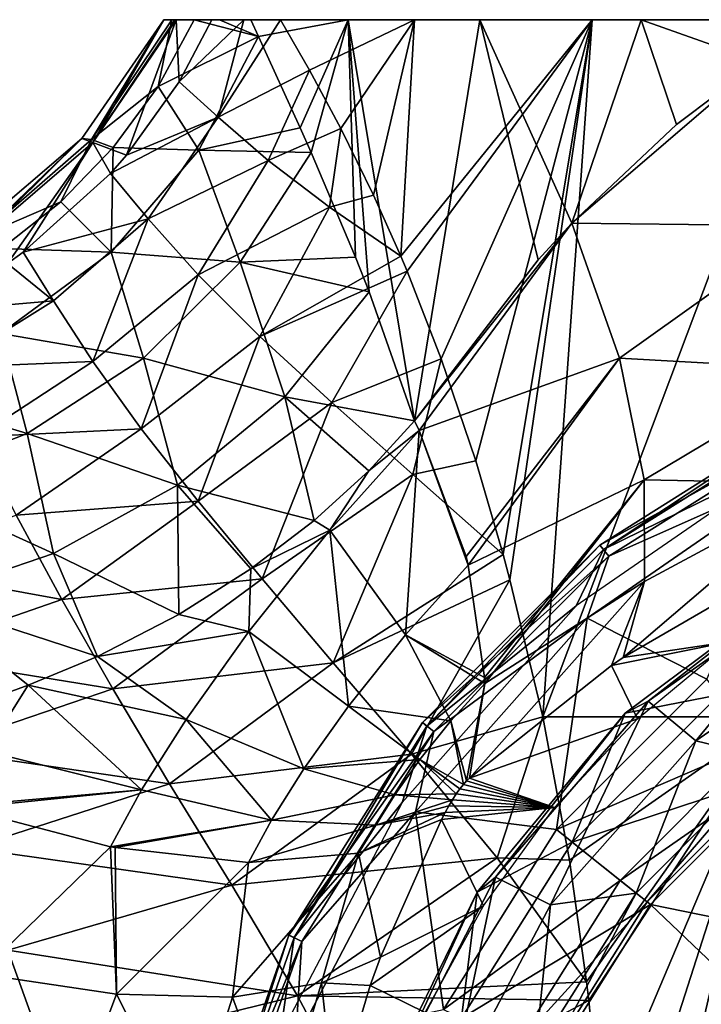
# Model space of a CAD drawing. Header units: millimetres. Extents: x -110 to 119, y -127 to 212.
# Tile 82 of 186: x -18 to -9, y 6 to 20. Entities that reach past the tile are written whole.
import ezdxf

# ---------------------------------------------------------------- set-up
doc = ezdxf.new("R2010")
doc.units = ezdxf.units.MM
doc.header["$LTSCALE"] = 26.699852
for name, color, linetype in [('27', 7, 'CONTINUOUS'), ('28', 7, 'CONTINUOUS'), ('396', 7, 'CONTINUOUS'), ('397', 7, 'CONTINUOUS'), ('398', 7, 'CONTINUOUS'), ('42', 7, 'CONTINUOUS'), ('43', 7, 'CONTINUOUS'), ('63', 7, 'CONTINUOUS'), ('64', 7, 'CONTINUOUS'), ('66', 7, 'CONTINUOUS'), ('67', 7, 'CONTINUOUS'), ('68', 7, 'CONTINUOUS'), ('69', 7, 'CONTINUOUS')]:
    doc.layers.add(name, color=color, linetype=linetype)

msp = doc.modelspace()

# ---------------------------------------------------------------- linework, layer by layer
at = {"layer": '27', "color": 7, "linetype": 'CONTINUOUS', "true_color": 0xa2afbf}
for points in [[(-15.978, 19.113, -3.817), (-15.509, 20, -3.97), (-15.054, 20, -5.141), (-15.978, 19.113, -3.817)], [(-15.423, 18.609, -5.536), (-15.978, 19.113, -3.817), (-15.054, 20, -5.141), (-15.423, 18.609, -5.536)], [(-14.119, 19.282, -7.371), (-15.423, 18.609, -5.536), (-14.53, 20, -6.281), (-14.119, 19.282, -7.371)], [(-14.53, 20, -6.281), (-15.423, 18.609, -5.536), (-15.054, 20, -5.141), (-14.53, 20, -6.281)], [(-14.705, 17.993, -7.127), (-15.423, 18.609, -5.536), (-14.119, 19.282, -7.371), (-14.705, 17.993, -7.127)], [(-13.67, 18.447, -8.393), (-14.705, 17.993, -7.127), (-14.119, 19.282, -7.371), (-13.67, 18.447, -8.393)], [(-15.978, 19.113, -3.817), (-15.423, 18.609, -5.536), (-16.73, 18.066, -3.642), (-15.978, 19.113, -3.817)], [(-16.959, 17.805, -3.599), (-15.423, 18.609, -5.536), (-16.419, 17.157, -5.367), (-16.959, 17.805, -3.599)], [(-15.423, 18.609, -5.536), (-16.959, 17.805, -3.599), (-16.73, 18.066, -3.642), (-15.423, 18.609, -5.536)], [(-15.423, 18.609, -5.536), (-14.705, 17.993, -7.127), (-16.419, 17.157, -5.367), (-15.423, 18.609, -5.536)], [(-13.83, 17.326, -8.618), (-14.705, 17.993, -7.127), (-13.67, 18.447, -8.393), (-13.83, 17.326, -8.618)], [(-13.202, 17.496, -9.332), (-13.83, 17.326, -8.618), (-13.67, 18.447, -8.393), (-13.202, 17.496, -9.332)], [(-14.705, 17.993, -7.127), (-15.706, 16.358, -6.966), (-16.419, 17.157, -5.367), (-14.705, 17.993, -7.127)], [(-14.705, 17.993, -7.127), (-13.83, 17.326, -8.618), (-15.706, 16.358, -6.966), (-14.705, 17.993, -7.127)], [(-18.205, 16.683, -3.424), (-16.959, 17.805, -3.599), (-16.419, 17.157, -5.367), (-18.205, 16.683, -3.424)], [(-12.812, 16.624, -10.045), (-13.83, 17.326, -8.618), (-13.202, 17.496, -9.332), (-12.812, 16.624, -10.045)], [(-13.83, 17.326, -8.618), (-14.828, 15.481, -8.42), (-15.706, 16.358, -6.966), (-13.83, 17.326, -8.618)], [(-13.83, 17.326, -8.618), (-12.812, 16.624, -10.045), (-14.828, 15.481, -8.42), (-13.83, 17.326, -8.618)], [(-17.773, 15.989, -5.053), (-18.205, 16.683, -3.424), (-16.419, 17.157, -5.367), (-17.773, 15.989, -5.053)], [(-17.21, 15.125, -6.508), (-17.773, 15.989, -5.053), (-16.419, 17.157, -5.367), (-17.21, 15.125, -6.508)], [(-15.706, 16.358, -6.966), (-17.21, 15.125, -6.508), (-16.419, 17.157, -5.367), (-15.706, 16.358, -6.966)], [(-17.773, 15.989, -5.053), (-18.429, 16.523, -3.4), (-18.205, 16.683, -3.424), (-17.773, 15.989, -5.053)], [(-14.828, 15.481, -8.42), (-12.812, 16.624, -10.045), (-12.723, 16.413, -10.2), (-14.828, 15.481, -8.42)], [(-19.639, 15.828, -3.304), (-18.429, 16.523, -3.4), (-17.773, 15.989, -5.053), (-19.639, 15.828, -3.304)], [(-16.519, 14.161, -7.801), (-17.21, 15.125, -6.508), (-15.706, 16.358, -6.966), (-16.519, 14.161, -7.801)], [(-14.828, 15.481, -8.42), (-16.519, 14.161, -7.801), (-15.706, 16.358, -6.966), (-14.828, 15.481, -8.42)], [(-13.8, 14.54, -9.774), (-14.828, 15.481, -8.42), (-12.723, 16.413, -10.2), (-13.8, 14.54, -9.774)], [(-12.238, 15.162, -11.011), (-13.8, 14.54, -9.774), (-12.723, 16.413, -10.2), (-12.238, 15.162, -11.011)], [(-19.3, 15.039, -4.929), (-19.639, 15.828, -3.304), (-17.773, 15.989, -5.053), (-19.3, 15.039, -4.929)], [(-17.21, 15.125, -6.508), (-19.3, 15.039, -4.929), (-17.773, 15.989, -5.053), (-17.21, 15.125, -6.508)], [(-15.707, 13.13, -8.964), (-16.519, 14.161, -7.801), (-14.828, 15.481, -8.42), (-15.707, 13.13, -8.964)], [(-13.8, 14.54, -9.774), (-15.707, 13.13, -8.964), (-14.828, 15.481, -8.42), (-13.8, 14.54, -9.774)], [(-18.854, 14.047, -6.356), (-19.3, 15.039, -4.929), (-17.21, 15.125, -6.508), (-18.854, 14.047, -6.356)], [(-16.519, 14.161, -7.801), (-18.854, 14.047, -6.356), (-17.21, 15.125, -6.508), (-16.519, 14.161, -7.801)], [(-12.641, 13.509, -11.069), (-13.8, 14.54, -9.774), (-12.238, 15.162, -11.011), (-12.641, 13.509, -11.069)], [(-11.745, 13.707, -11.775), (-12.641, 13.509, -11.069), (-12.238, 15.162, -11.011), (-11.745, 13.707, -11.775)], [(-14.794, 12.021, -10.031), (-15.707, 13.13, -8.964), (-13.8, 14.54, -9.774), (-14.794, 12.021, -10.031)], [(-12.641, 13.509, -11.069), (-14.794, 12.021, -10.031), (-13.8, 14.54, -9.774), (-12.641, 13.509, -11.069)], [(-18.303, 12.929, -7.592), (-18.854, 14.047, -6.356), (-16.519, 14.161, -7.801), (-18.303, 12.929, -7.592)], [(-15.707, 13.13, -8.964), (-18.303, 12.929, -7.592), (-16.519, 14.161, -7.801), (-15.707, 13.13, -8.964)], [(-11.353, 12.369, -12.347), (-12.641, 13.509, -11.069), (-11.745, 13.707, -11.775), (-11.353, 12.369, -12.347)], [(-13.781, 10.826, -11.036), (-14.794, 12.021, -10.031), (-12.641, 13.509, -11.069), (-13.781, 10.826, -11.036)], [(-11.353, 12.369, -12.347), (-13.781, 10.826, -11.036), (-12.641, 13.509, -11.069), (-11.353, 12.369, -12.347)], [(-17.653, 11.729, -8.663), (-18.303, 12.929, -7.592), (-15.707, 13.13, -8.964), (-17.653, 11.729, -8.663)], [(-14.794, 12.021, -10.031), (-17.653, 11.729, -8.663), (-15.707, 13.13, -8.964), (-14.794, 12.021, -10.031)], [(-17.653, 11.729, -8.663), (-20.34, 12.217, -7.365), (-18.303, 12.929, -7.592), (-17.653, 11.729, -8.663)], [(-11.256, 12.01, -12.484), (-13.781, 10.826, -11.036), (-11.353, 12.369, -12.347), (-11.256, 12.01, -12.484)], [(-19.929, 10.939, -8.358), (-20.34, 12.217, -7.365), (-17.653, 11.729, -8.663), (-19.929, 10.939, -8.358)], [(-16.922, 10.451, -9.604), (-17.653, 11.729, -8.663), (-14.794, 12.021, -10.031), (-16.922, 10.451, -9.604)], [(-13.781, 10.826, -11.036), (-16.922, 10.451, -9.604), (-14.794, 12.021, -10.031), (-13.781, 10.826, -11.036)], [(-12.659, 9.521, -12.012), (-13.781, 10.826, -11.036), (-11.256, 12.01, -12.484), (-12.659, 9.521, -12.012)], [(-10.787, 10.054, -13.125), (-12.659, 9.521, -12.012), (-11.256, 12.01, -12.484), (-10.787, 10.054, -13.125)], [(-16.922, 10.451, -9.604), (-19.929, 10.939, -8.358), (-17.653, 11.729, -8.663), (-16.922, 10.451, -9.604)], [(-19.465, 9.589, -9.199), (-19.929, 10.939, -8.358), (-16.922, 10.451, -9.604), (-19.465, 9.589, -9.199)], [(-16.114, 9.096, -10.442), (-16.922, 10.451, -9.604), (-13.781, 10.826, -11.036), (-16.114, 9.096, -10.442)], [(-12.659, 9.521, -12.012), (-16.114, 9.096, -10.442), (-13.781, 10.826, -11.036), (-12.659, 9.521, -12.012)], [(-16.114, 9.096, -10.442), (-19.465, 9.589, -9.199), (-16.922, 10.451, -9.604), (-16.114, 9.096, -10.442)], [(-11.436, 8.043, -12.983), (-12.659, 9.521, -12.012), (-10.787, 10.054, -13.125), (-11.436, 8.043, -12.983)], [(-10.408, 8.008, -13.629), (-11.436, 8.043, -12.983), (-10.787, 10.054, -13.125), (-10.408, 8.008, -13.629)], [(-18.96, 8.182, -9.909), (-19.465, 9.589, -9.199), (-16.114, 9.096, -10.442), (-18.96, 8.182, -9.909)], [(-15.228, 7.654, -11.201), (-16.114, 9.096, -10.442), (-12.659, 9.521, -12.012), (-15.228, 7.654, -11.201)], [(-11.436, 8.043, -12.983), (-15.228, 7.654, -11.201), (-12.659, 9.521, -12.012), (-11.436, 8.043, -12.983)], [(-15.228, 7.654, -11.201), (-18.96, 8.182, -9.909), (-16.114, 9.096, -10.442), (-15.228, 7.654, -11.201)], [(-18.421, 6.723, -10.502), (-18.96, 8.182, -9.909), (-15.228, 7.654, -11.201), (-18.421, 6.723, -10.502)], [(-14.289, 6.075, -11.896), (-15.228, 7.654, -11.201), (-11.436, 8.043, -12.983), (-14.289, 6.075, -11.896)], [(-10.164, 6.273, -13.947), (-14.289, 6.075, -11.896), (-11.436, 8.043, -12.983), (-10.164, 6.273, -13.947)], [(-10.164, 6.273, -13.947), (-11.436, 8.043, -12.983), (-10.408, 8.008, -13.629), (-10.164, 6.273, -13.947)], [(-14.289, 6.075, -11.896), (-18.421, 6.723, -10.502), (-15.228, 7.654, -11.201), (-14.289, 6.075, -11.896)], [(-17.871, 5.194, -10.991), (-21.564, 5.705, -10.405), (-18.421, 6.723, -10.502), (-17.871, 5.194, -10.991)], [(-17.871, 5.194, -10.991), (-18.421, 6.723, -10.502), (-14.289, 6.075, -11.896), (-17.871, 5.194, -10.991)], [(-10.132, 6.006, -13.989), (-14.289, 6.075, -11.896), (-10.164, 6.273, -13.947), (-10.132, 6.006, -13.989)], [(-13.348, 4.297, -12.522), (-17.871, 5.194, -10.991), (-14.289, 6.075, -11.896), (-13.348, 4.297, -12.522)], [(-13.348, 4.297, -12.522), (-14.289, 6.075, -11.896), (-10.132, 6.006, -13.989), (-13.348, 4.297, -12.522)], [(-9.96, 4.211, -14.215), (-13.348, 4.297, -12.522), (-10.132, 6.006, -13.989), (-9.96, 4.211, -14.215)]]:
    msp.add_3dface(points, dxfattribs=at)
at = {"layer": '28', "color": 7, "linetype": 'CONTINUOUS', "true_color": 0xa2afbf}
for points in [[(-14.119, 19.282, -7.371), (-14.53, 20, -6.281), (-12.619, 20, -9.221), (-14.119, 19.282, -7.371)], [(-13.67, 18.447, -8.393), (-14.119, 19.282, -7.371), (-12.619, 20, -9.221), (-13.67, 18.447, -8.393)], [(-13.202, 17.496, -9.332), (-13.67, 18.447, -8.393), (-12.619, 20, -9.221), (-13.202, 17.496, -9.332)], [(-12.812, 16.624, -10.045), (-13.202, 17.496, -9.332), (-12.619, 20, -9.221), (-12.812, 16.624, -10.045)], [(-12.723, 16.413, -10.2), (-12.812, 16.624, -10.045), (-10.08, 20, -11.648), (-12.723, 16.413, -10.2)], [(-10.08, 20, -11.648), (-12.812, 16.624, -10.045), (-12.619, 20, -9.221), (-10.08, 20, -11.648)], [(-12.238, 15.162, -11.011), (-12.723, 16.413, -10.2), (-10.08, 20, -11.648), (-12.238, 15.162, -11.011)], [(-11.745, 13.707, -11.775), (-12.238, 15.162, -11.011), (-10.08, 20, -11.648), (-11.745, 13.707, -11.775)], [(-11.353, 12.369, -12.347), (-11.745, 13.707, -11.775), (-10.08, 20, -11.648), (-11.353, 12.369, -12.347)], [(-11.256, 12.01, -12.484), (-11.353, 12.369, -12.347), (-10.08, 20, -11.648), (-11.256, 12.01, -12.484)], [(-10.787, 10.054, -13.125), (-11.256, 12.01, -12.484), (-10.08, 20, -11.648), (-10.787, 10.054, -13.125)], [(-7.486, 10.053, -14.97), (-10.787, 10.054, -13.125), (-7.036, 20, -13.472), (-7.486, 10.053, -14.97)], [(-7.036, 20, -13.472), (-10.787, 10.054, -13.125), (-10.08, 20, -11.648), (-7.036, 20, -13.472)], [(-10.408, 8.008, -13.629), (-10.787, 10.054, -13.125), (-7.486, 10.053, -14.97), (-10.408, 8.008, -13.629)], [(-10.164, 6.273, -13.947), (-10.408, 8.008, -13.629), (-7.486, 10.053, -14.97), (-10.164, 6.273, -13.947)], [(-10.132, 6.006, -13.989), (-10.164, 6.273, -13.947), (-7.486, 10.053, -14.97), (-10.132, 6.006, -13.989)], [(-9.96, 4.211, -14.215), (-10.132, 6.006, -13.989), (-7.486, 10.053, -14.97), (-9.96, 4.211, -14.215)], [(-9.866, 2.63, -14.346), (-9.96, 4.211, -14.215), (-7.486, 10.053, -14.97), (-9.866, 2.63, -14.346)], [(-9.828, -0.002, -14.429), (-9.866, 2.63, -14.346), (-7.486, 10.053, -14.97), (-9.828, -0.002, -14.429)], [(-6.783, 0.001, -15.828), (-9.828, -0.002, -14.429), (-7.486, 10.053, -14.97), (-6.783, 0.001, -15.828)]]:
    msp.add_3dface(points, dxfattribs=at)
at = {"layer": '396', "color": 7, "linetype": 'CONTINUOUS', "true_color": 0xa2afbf}
for points in [[(-6.955, 12.086, 47.201), (-9.281, 10.276, 43.888), (-9.61, 10.104, 47.201), (-6.955, 12.086, 47.201)], [(-6.955, 12.086, 47.201), (-9.61, 10.104, 47.201), (-8.267, 10.367, 50.445), (-6.955, 12.086, 47.201)], [(-9.281, 10.276, 43.888), (-6.564, 12.192, 43.888), (-8.603, 9.711, 40.693), (-9.281, 10.276, 43.888)], [(-6.564, 12.192, 43.888), (-9.281, 10.276, 43.888), (-6.955, 12.086, 47.201), (-6.564, 12.192, 43.888)], [(-8.603, 9.711, 40.693), (-6.564, 12.192, 43.888), (-6.029, 11.488, 40.693), (-8.603, 9.711, 40.693)], [(-11.463, 7.767, 43.888), (-9.281, 10.276, 43.888), (-10.678, 7.37, 40.693), (-11.463, 7.767, 43.888)], [(-9.281, 10.276, 43.888), (-11.463, 7.767, 43.888), (-9.61, 10.104, 47.201), (-9.281, 10.276, 43.888)], [(-10.678, 7.37, 40.693), (-9.281, 10.276, 43.888), (-8.603, 9.711, 40.693), (-10.678, 7.37, 40.693)], [(-8.267, 10.367, 50.445), (-9.61, 10.104, 47.201), (-10.367, 8.267, 50.445), (-8.267, 10.367, 50.445)], [(-8.267, 10.367, 50.445), (-10.367, 8.267, 50.445), (-7.377, 9.251, 53.437), (-8.267, 10.367, 50.445)], [(-9.61, 10.104, 47.201), (-11.463, 7.767, 43.888), (-11.722, 7.552, 47.201), (-9.61, 10.104, 47.201)], [(-9.61, 10.104, 47.201), (-11.722, 7.552, 47.201), (-10.367, 8.267, 50.445), (-9.61, 10.104, 47.201)], [(-10.367, 8.267, 50.445), (-9.251, 7.377, 53.437), (-7.377, 9.251, 53.437), (-10.367, 8.267, 50.445)], [(-9.251, 7.377, 53.437), (-6.895, 6.894, 56), (-7.377, 9.251, 53.437), (-9.251, 7.377, 53.437)], [(-10.367, 8.267, 50.445), (-11.722, 7.552, 47.201), (-11.947, 5.753, 50.445), (-10.367, 8.267, 50.445)], [(-10.367, 8.267, 50.445), (-11.947, 5.753, 50.445), (-9.251, 7.377, 53.437), (-10.367, 8.267, 50.445)], [(-12.984, 4.81, 43.888), (-11.463, 7.767, 43.888), (-12.131, 4.601, 40.693), (-12.984, 4.81, 43.888)], [(-11.463, 7.767, 43.888), (-12.984, 4.81, 43.888), (-11.722, 7.552, 47.201), (-11.463, 7.767, 43.888)], [(-12.131, 4.601, 40.693), (-11.463, 7.767, 43.888), (-10.678, 7.37, 40.693), (-12.131, 4.601, 40.693)], [(-11.722, 7.552, 47.201), (-12.984, 4.81, 43.888), (-13.173, 4.574, 47.201), (-11.722, 7.552, 47.201)], [(-11.722, 7.552, 47.201), (-13.173, 4.574, 47.201), (-11.947, 5.753, 50.445), (-11.722, 7.552, 47.201)], [(-11.947, 5.753, 50.445), (-10.66, 5.134, 53.437), (-9.251, 7.377, 53.437), (-11.947, 5.753, 50.445)], [(-10.66, 5.134, 53.437), (-7.735, 5.935, 56), (-9.251, 7.377, 53.437), (-10.66, 5.134, 53.437)], [(-7.735, 5.935, 56), (-6.895, 6.894, 56), (-9.251, 7.377, 53.437), (-7.735, 5.935, 56)]]:
    msp.add_3dface(points, dxfattribs=at)
at = {"layer": '397', "color": 7, "linetype": 'CONTINUOUS', "true_color": 0xa2afbf}
for points in [[(-6.94, 14.411, 23.788), (-9.92, 12.44, 22.858), (-9.972, 12.505, 23.788), (-6.94, 14.411, 23.788)], [(-6.94, 14.411, 23.788), (-9.972, 12.505, 23.788), (-6.85, 14.225, 24.699), (-6.94, 14.411, 23.788)], [(-6.904, 14.335, 22.858), (-9.92, 12.44, 22.858), (-6.94, 14.411, 23.788), (-6.904, 14.335, 22.858)], [(-9.92, 12.44, 22.858), (-6.904, 14.335, 22.858), (-7.225, 13.765, 22), (-9.92, 12.44, 22.858)], [(-6.85, 14.225, 24.699), (-9.972, 12.505, 23.788), (-9.844, 12.344, 24.699), (-6.85, 14.225, 24.699)], [(-6.85, 14.225, 24.699), (-9.844, 12.344, 24.699), (-7.117, 13.56, 25.5), (-6.85, 14.225, 24.699)], [(-10.309, 11.636, 22), (-9.92, 12.44, 22.858), (-7.225, 13.765, 22), (-10.309, 11.636, 22)], [(-7.117, 13.56, 25.5), (-9.844, 12.344, 24.699), (-10.155, 11.462, 25.5), (-7.117, 13.56, 25.5)], [(-9.972, 12.505, 23.788), (-12.44, 9.92, 22.858), (-12.505, 9.972, 23.788), (-9.972, 12.505, 23.788)], [(-9.972, 12.505, 23.788), (-12.505, 9.972, 23.788), (-9.844, 12.344, 24.699), (-9.972, 12.505, 23.788)], [(-9.92, 12.44, 22.858), (-12.44, 9.92, 22.858), (-9.972, 12.505, 23.788), (-9.92, 12.44, 22.858)], [(-12.44, 9.92, 22.858), (-9.92, 12.44, 22.858), (-10.309, 11.636, 22), (-12.44, 9.92, 22.858)], [(-9.844, 12.344, 24.699), (-12.505, 9.972, 23.788), (-12.344, 9.844, 24.699), (-9.844, 12.344, 24.699)], [(-9.844, 12.344, 24.699), (-12.344, 9.844, 24.699), (-10.155, 11.462, 25.5), (-9.844, 12.344, 24.699)], [(-12.794, 8.831, 22), (-12.44, 9.92, 22.858), (-10.309, 11.636, 22), (-12.794, 8.831, 22)], [(-10.155, 11.462, 25.5), (-12.344, 9.844, 24.699), (-12.603, 8.699, 25.5), (-10.155, 11.462, 25.5)], [(-12.505, 9.972, 23.788), (-14.335, 6.904, 22.858), (-14.411, 6.94, 23.788), (-12.505, 9.972, 23.788)], [(-12.505, 9.972, 23.788), (-14.411, 6.94, 23.788), (-12.344, 9.844, 24.699), (-12.505, 9.972, 23.788)], [(-12.344, 9.844, 24.699), (-14.411, 6.94, 23.788), (-14.225, 6.85, 24.699), (-12.344, 9.844, 24.699)], [(-12.44, 9.92, 22.858), (-14.335, 6.904, 22.858), (-12.505, 9.972, 23.788), (-12.44, 9.92, 22.858)], [(-14.335, 6.904, 22.858), (-12.44, 9.92, 22.858), (-12.794, 8.831, 22), (-14.335, 6.904, 22.858)], [(-12.344, 9.844, 24.699), (-14.225, 6.85, 24.699), (-12.603, 8.699, 25.5), (-12.344, 9.844, 24.699)], [(-14.536, 5.513, 22), (-14.335, 6.904, 22.858), (-12.794, 8.831, 22), (-14.536, 5.513, 22)], [(-12.603, 8.699, 25.5), (-14.225, 6.85, 24.699), (-14.318, 5.43, 25.5), (-12.603, 8.699, 25.5)], [(-14.411, 6.94, 23.788), (-15.512, 3.541, 22.858), (-15.594, 3.559, 23.788), (-14.411, 6.94, 23.788)], [(-14.411, 6.94, 23.788), (-15.594, 3.559, 23.788), (-14.225, 6.85, 24.699), (-14.411, 6.94, 23.788)], [(-14.335, 6.904, 22.858), (-15.512, 3.541, 22.858), (-14.411, 6.94, 23.788), (-14.335, 6.904, 22.858)], [(-15.512, 3.541, 22.858), (-14.335, 6.904, 22.858), (-14.536, 5.513, 22), (-15.512, 3.541, 22.858)], [(-14.225, 6.85, 24.699), (-15.594, 3.559, 23.788), (-15.392, 3.513, 24.699), (-14.225, 6.85, 24.699)], [(-14.225, 6.85, 24.699), (-15.392, 3.513, 24.699), (-14.318, 5.43, 25.5), (-14.225, 6.85, 24.699)]]:
    msp.add_3dface(points, dxfattribs=at)
at = {"layer": '398', "color": 7, "linetype": 'CONTINUOUS', "true_color": 0xa2afbf}
for points in [[(-7.117, 13.56, 25.5), (-10.155, 11.462, 25.5), (-8.445, 10.589, 28.181), (-7.117, 13.56, 25.5)], [(-10.155, 11.462, 25.5), (-12.603, 8.699, 25.5), (-10.589, 8.445, 28.181), (-10.155, 11.462, 25.5)], [(-8.445, 10.589, 28.181), (-10.155, 11.462, 25.5), (-10.589, 8.445, 28.181), (-8.445, 10.589, 28.181)], [(-8.603, 9.711, 40.693), (-6.029, 11.488, 40.693), (-7.539, 9.453, 37.595), (-8.603, 9.711, 40.693)], [(-8.445, 10.589, 28.181), (-10.589, 8.445, 28.181), (-7.72, 9.681, 31.189), (-8.445, 10.589, 28.181)], [(-10.678, 7.37, 40.693), (-8.603, 9.711, 40.693), (-9.453, 7.539, 37.595), (-10.678, 7.37, 40.693)], [(-8.603, 9.711, 40.693), (-7.539, 9.453, 37.595), (-9.453, 7.539, 37.595), (-8.603, 9.711, 40.693)], [(-7.72, 9.681, 31.189), (-10.589, 8.445, 28.181), (-9.681, 7.72, 31.189), (-7.72, 9.681, 31.189)], [(-7.72, 9.681, 31.189), (-9.681, 7.72, 31.189), (-7.414, 9.296, 34.376), (-7.72, 9.681, 31.189)], [(-7.539, 9.453, 37.595), (-9.296, 7.414, 34.376), (-9.453, 7.539, 37.595), (-7.539, 9.453, 37.595)], [(-7.414, 9.296, 34.376), (-9.296, 7.414, 34.376), (-7.539, 9.453, 37.595), (-7.414, 9.296, 34.376)], [(-7.414, 9.296, 34.376), (-9.681, 7.72, 31.189), (-9.296, 7.414, 34.376), (-7.414, 9.296, 34.376)], [(-12.603, 8.699, 25.5), (-14.318, 5.43, 25.5), (-12.203, 5.877, 28.181), (-12.603, 8.699, 25.5)], [(-10.589, 8.445, 28.181), (-12.603, 8.699, 25.5), (-12.203, 5.877, 28.181), (-10.589, 8.445, 28.181)], [(-10.589, 8.445, 28.181), (-12.203, 5.877, 28.181), (-9.681, 7.72, 31.189), (-10.589, 8.445, 28.181)], [(-9.681, 7.72, 31.189), (-12.203, 5.877, 28.181), (-11.156, 5.372, 31.189), (-9.681, 7.72, 31.189)], [(-9.681, 7.72, 31.189), (-11.156, 5.372, 31.189), (-9.296, 7.414, 34.376), (-9.681, 7.72, 31.189)], [(-10.678, 7.37, 40.693), (-9.453, 7.539, 37.595), (-10.894, 5.246, 37.595), (-10.678, 7.37, 40.693)], [(-9.453, 7.539, 37.595), (-10.713, 5.159, 34.376), (-10.894, 5.246, 37.595), (-9.453, 7.539, 37.595)], [(-9.296, 7.414, 34.376), (-10.713, 5.159, 34.376), (-9.453, 7.539, 37.595), (-9.296, 7.414, 34.376)], [(-12.131, 4.601, 40.693), (-10.678, 7.37, 40.693), (-10.894, 5.246, 37.595), (-12.131, 4.601, 40.693)], [(-9.296, 7.414, 34.376), (-11.156, 5.372, 31.189), (-10.713, 5.159, 34.376), (-9.296, 7.414, 34.376)]]:
    msp.add_3dface(points, dxfattribs=at)
at = {"layer": '42', "color": 7, "linetype": 'CONTINUOUS', "true_color": 0xa2afbf}
for points in [[(-9.64, 10.899, 19.542), (-8.101, 11.128, 24), (-7.839, 11.943, 21.042), (-9.64, 10.899, 19.542)], [(-9.434, 10.023, 24), (-8.101, 11.128, 24), (-9.808, 10.786, 19.381), (-9.434, 10.023, 24)], [(-9.808, 10.786, 19.381), (-8.101, 11.128, 24), (-9.64, 10.899, 19.542), (-9.808, 10.786, 19.381)], [(-11.834, 9.179, 17.127), (-9.434, 10.023, 24), (-9.808, 10.786, 19.381), (-11.834, 9.179, 17.127)], [(-10.618, 8.758, 24), (-9.434, 10.023, 24), (-11.834, 9.179, 17.127), (-10.618, 8.758, 24)], [(-11.919, 9.09, 17.052), (-10.618, 8.758, 24), (-11.874, 9.14, 17.083), (-11.919, 9.09, 17.052)], [(-11.874, 9.14, 17.083), (-10.618, 8.758, 24), (-11.834, 9.179, 17.127), (-11.874, 9.14, 17.083)], [(-12.022, 8.953, 17.049), (-10.618, 8.758, 24), (-11.969, 9.027, 17.04), (-12.022, 8.953, 17.049)], [(-11.969, 9.027, 17.04), (-10.618, 8.758, 24), (-11.919, 9.09, 17.052), (-11.969, 9.027, 17.04)], [(-12.129, 8.783, 17.134), (-10.618, 8.758, 24), (-12.076, 8.871, 17.082), (-12.129, 8.783, 17.134)], [(-12.076, 8.871, 17.082), (-10.618, 8.758, 24), (-12.022, 8.953, 17.049), (-12.076, 8.871, 17.082)], [(-11.634, 7.356, 24), (-10.618, 8.758, 24), (-12.234, 8.588, 17.288), (-11.634, 7.356, 24)], [(-12.234, 8.588, 17.288), (-10.618, 8.758, 24), (-12.182, 8.689, 17.204), (-12.234, 8.588, 17.288)], [(-12.182, 8.689, 17.204), (-10.618, 8.758, 24), (-12.129, 8.783, 17.134), (-12.182, 8.689, 17.204)], [(-13.102, 6.624, 18.799), (-11.634, 7.356, 24), (-12.234, 8.588, 17.288), (-13.102, 6.624, 18.799)], [(-12.466, 5.836, 24), (-11.634, 7.356, 24), (-13.249, 6.219, 19.056), (-12.466, 5.836, 24)], [(-13.249, 6.219, 19.056), (-11.634, 7.356, 24), (-13.102, 6.624, 18.799), (-13.249, 6.219, 19.056)], [(-13.755, 4.525, 19.943), (-12.466, 5.836, 24), (-13.249, 6.219, 19.056), (-13.755, 4.525, 19.943)]]:
    msp.add_3dface(points, dxfattribs=at)
at = {"layer": '43', "color": 7, "linetype": 'CONTINUOUS', "true_color": 0xa2afbf}
for points in [[(-19.062, 8.75, 9.781), (-18.826, 6.388, 11.41), (-16.959, 8.201, 11.125), (-19.062, 8.75, 9.781)], [(-13.102, 6.624, 18.799), (-12.234, 8.588, 17.288), (-13.418, 8.109, 15.003), (-13.102, 6.624, 18.799)], [(-18.826, 6.388, 11.41), (-16.872, 6.097, 12.899), (-16.959, 8.201, 11.125), (-18.826, 6.388, 11.41)], [(-16.959, 8.201, 11.125), (-16.872, 6.097, 12.899), (-16.89, 8.188, 11.179), (-16.959, 8.201, 11.125)], [(-16.89, 8.188, 11.179), (-16.872, 6.097, 12.899), (-14.988, 7.975, 12.944), (-16.89, 8.188, 11.179)], [(-15.217, 6.056, 14.71), (-13.946, 6.256, 16.715), (-13.418, 8.109, 15.003), (-15.217, 6.056, 14.71)], [(-14.988, 7.975, 12.944), (-15.217, 6.056, 14.71), (-13.418, 8.109, 15.003), (-14.988, 7.975, 12.944)], [(-13.946, 6.256, 16.715), (-13.102, 6.624, 18.799), (-13.418, 8.109, 15.003), (-13.946, 6.256, 16.715)], [(-16.872, 6.097, 12.899), (-15.217, 6.056, 14.71), (-14.988, 7.975, 12.944), (-16.872, 6.097, 12.899)], [(-13.249, 6.219, 19.056), (-13.102, 6.624, 18.799), (-13.946, 6.256, 16.715), (-13.249, 6.219, 19.056)], [(-19.77, 4.324, 11.943), (-17.627, 4.089, 13.49), (-18.826, 6.388, 11.41), (-19.77, 4.324, 11.943)], [(-18.826, 6.388, 11.41), (-17.627, 4.089, 13.49), (-16.872, 6.097, 12.899), (-18.826, 6.388, 11.41)], [(-15.217, 6.056, 14.71), (-14.546, 4.224, 17.648), (-13.946, 6.256, 16.715), (-15.217, 6.056, 14.71)], [(-14.546, 4.224, 17.648), (-13.755, 4.525, 19.943), (-13.946, 6.256, 16.715), (-14.546, 4.224, 17.648)], [(-13.755, 4.525, 19.943), (-13.249, 6.219, 19.056), (-13.946, 6.256, 16.715), (-13.755, 4.525, 19.943)], [(-17.627, 4.089, 13.49), (-15.85, 4.058, 15.443), (-16.872, 6.097, 12.899), (-17.627, 4.089, 13.49)], [(-16.872, 6.097, 12.899), (-15.85, 4.058, 15.443), (-15.217, 6.056, 14.71), (-16.872, 6.097, 12.899)], [(-15.85, 4.058, 15.443), (-14.546, 4.224, 17.648), (-15.217, 6.056, 14.71), (-15.85, 4.058, 15.443)]]:
    msp.add_3dface(points, dxfattribs=at)
at = {"layer": '63', "color": 7, "linetype": 'CONTINUOUS', "true_color": 0xa2afbf}
for points in [[(-7.043, 17.06, 14.771), (-7.687, 19.4, 13.341), (-10.373, 17.097, 12.32), (-7.043, 17.06, 14.771)], [(-10.373, 17.097, 12.32), (-7.687, 19.4, 13.341), (-8.876, 18.505, 12.941), (-10.373, 17.097, 12.32)], [(-12.617, 14.278, 11.073), (-12.551, 14.138, 11.181), (-10.373, 17.097, 12.32), (-12.617, 14.278, 11.073)], [(-10.855, 16.572, 12.087), (-12.617, 14.278, 11.073), (-10.373, 17.097, 12.32), (-10.855, 16.572, 12.087)], [(-10.373, 17.097, 12.32), (-12.551, 14.138, 11.181), (-9.694, 15.171, 13.716), (-10.373, 17.097, 12.32)], [(-7.043, 17.06, 14.771), (-10.373, 17.097, 12.32), (-9.694, 15.171, 13.716), (-7.043, 17.06, 14.771)], [(-6.71, 15.004, 16.725), (-7.043, 17.06, 14.771), (-9.694, 15.171, 13.716), (-6.71, 15.004, 16.725)], [(-12.551, 14.138, 11.181), (-11.883, 12.343, 12.802), (-9.694, 15.171, 13.716), (-12.551, 14.138, 11.181)], [(-11.883, 12.343, 12.802), (-11.85, 12.219, 12.931), (-9.694, 15.171, 13.716), (-11.883, 12.343, 12.802)], [(-9.694, 15.171, 13.716), (-11.85, 12.219, 12.931), (-9.34, 13.436, 15.459), (-9.694, 15.171, 13.716)], [(-6.71, 15.004, 16.725), (-9.694, 15.171, 13.716), (-9.34, 13.436, 15.459), (-6.71, 15.004, 16.725)], [(-6.731, 13.382, 19.056), (-6.71, 15.004, 16.725), (-9.34, 13.436, 15.459), (-6.731, 13.382, 19.056)], [(-11.85, 12.219, 12.931), (-11.617, 10.615, 14.854), (-9.34, 13.436, 15.459), (-11.85, 12.219, 12.931)], [(-11.617, 10.615, 14.854), (-11.616, 10.531, 14.969), (-9.34, 13.436, 15.459), (-11.617, 10.615, 14.854)], [(-9.34, 13.436, 15.459), (-11.616, 10.531, 14.969), (-9.333, 11.986, 17.442), (-9.34, 13.436, 15.459)], [(-9.64, 10.899, 19.542), (-7.839, 11.943, 21.042), (-6.731, 13.382, 19.056), (-9.64, 10.899, 19.542)], [(-9.64, 10.899, 19.542), (-6.731, 13.382, 19.056), (-9.333, 11.986, 17.442), (-9.64, 10.899, 19.542)], [(-6.731, 13.382, 19.056), (-9.34, 13.436, 15.459), (-9.333, 11.986, 17.442), (-6.731, 13.382, 19.056)], [(-11.834, 9.179, 17.127), (-9.808, 10.786, 19.381), (-9.333, 11.986, 17.442), (-11.834, 9.179, 17.127)], [(-11.616, 10.531, 14.969), (-11.834, 9.179, 17.127), (-9.333, 11.986, 17.442), (-11.616, 10.531, 14.969)], [(-9.808, 10.786, 19.381), (-9.64, 10.899, 19.542), (-9.333, 11.986, 17.442), (-9.808, 10.786, 19.381)]]:
    msp.add_3dface(points, dxfattribs=at)
at = {"layer": '64', "color": 7, "linetype": 'CONTINUOUS', "true_color": 0xa2afbf}
for points in [[(-14.956, 20, 5.329), (-14.846, 19.758, 5.735), (-13.567, 20, 7.95), (-14.956, 20, 5.329)], [(-14.846, 19.758, 5.735), (-14.251, 18.457, 7.536), (-13.567, 20, 7.95), (-14.846, 19.758, 5.735)], [(-14.251, 18.457, 7.536), (-14.093, 18.103, 7.942), (-13.567, 20, 7.95), (-14.251, 18.457, 7.536)], [(-14.093, 18.103, 7.942), (-13.461, 16.612, 9.396), (-13.567, 20, 7.95), (-14.093, 18.103, 7.942)], [(-13.265, 16.116, 9.806), (-12.617, 14.278, 11.073), (-13.567, 20, 7.95), (-13.265, 16.116, 9.806)], [(-13.567, 20, 7.95), (-12.617, 14.278, 11.073), (-11.685, 20, 10.247), (-13.567, 20, 7.95)], [(-13.461, 16.612, 9.396), (-13.265, 16.116, 9.806), (-13.567, 20, 7.95), (-13.461, 16.612, 9.396)], [(-12.617, 14.278, 11.073), (-10.855, 16.572, 12.087), (-11.685, 20, 10.247), (-12.617, 14.278, 11.073)], [(-10.855, 16.572, 12.087), (-10.373, 17.097, 12.32), (-11.685, 20, 10.247), (-10.855, 16.572, 12.087)], [(-11.685, 20, 10.247), (-10.373, 17.097, 12.32), (-9.383, 20, 12.149), (-11.685, 20, 10.247)], [(-10.373, 17.097, 12.32), (-8.876, 18.505, 12.941), (-9.383, 20, 12.149), (-10.373, 17.097, 12.32)], [(-7.687, 19.4, 13.341), (-6.74, 20, 13.604), (-9.383, 20, 12.149), (-7.687, 19.4, 13.341)], [(-8.876, 18.505, 12.941), (-7.687, 19.4, 13.341), (-9.383, 20, 12.149), (-8.876, 18.505, 12.941)]]:
    msp.add_3dface(points, dxfattribs=at)
at = {"layer": '66', "color": 7, "linetype": 'CONTINUOUS', "true_color": 0xa2afbf}
for points in [[(-16.279, 19.049, 2.826), (-14.846, 19.758, 5.735), (-15.761, 20, 3.005), (-16.279, 19.049, 2.826)], [(-15.761, 20, 3.005), (-14.846, 19.758, 5.735), (-15.401, 20, 4.151), (-15.761, 20, 3.005)], [(-14.846, 19.758, 5.735), (-14.956, 20, 5.329), (-15.401, 20, 4.151), (-14.846, 19.758, 5.735)], [(-15.697, 18.137, 5.263), (-14.846, 19.758, 5.735), (-16.279, 19.049, 2.826), (-15.697, 18.137, 5.263)], [(-14.251, 18.457, 7.536), (-14.846, 19.758, 5.735), (-15.697, 18.137, 5.263), (-14.251, 18.457, 7.536)], [(-16.92, 18.178, 2.678), (-15.697, 18.137, 5.263), (-16.279, 19.049, 2.826), (-16.92, 18.178, 2.678)], [(-14.093, 18.103, 7.942), (-14.251, 18.457, 7.536), (-15.697, 18.137, 5.263), (-14.093, 18.103, 7.942)], [(-17.669, 17.402, 2.563), (-16.947, 16.681, 4.882), (-16.92, 18.178, 2.678), (-17.669, 17.402, 2.563)], [(-16.947, 16.681, 4.882), (-15.697, 18.137, 5.263), (-16.92, 18.178, 2.678), (-16.947, 16.681, 4.882)], [(-15.697, 18.137, 5.263), (-16.947, 16.681, 4.882), (-15.108, 16.539, 7.347), (-15.697, 18.137, 5.263)], [(-14.093, 18.103, 7.942), (-15.697, 18.137, 5.263), (-15.108, 16.539, 7.347), (-14.093, 18.103, 7.942)], [(-13.461, 16.612, 9.396), (-14.093, 18.103, 7.942), (-15.108, 16.539, 7.347), (-13.461, 16.612, 9.396)], [(-18.509, 16.735, 2.484), (-16.947, 16.681, 4.882), (-17.669, 17.402, 2.563), (-18.509, 16.735, 2.484)], [(-18.524, 15.523, 4.624), (-16.947, 16.681, 4.882), (-18.509, 16.735, 2.484), (-18.524, 15.523, 4.624)], [(-16.947, 16.681, 4.882), (-18.524, 15.523, 4.624), (-16.485, 15.171, 6.851), (-16.947, 16.681, 4.882)], [(-15.108, 16.539, 7.347), (-16.947, 16.681, 4.882), (-16.485, 15.171, 6.851), (-15.108, 16.539, 7.347)], [(-13.265, 16.116, 9.806), (-13.461, 16.612, 9.396), (-15.108, 16.539, 7.347), (-13.265, 16.116, 9.806)], [(-15.108, 16.539, 7.347), (-16.485, 15.171, 6.851), (-14.468, 14.62, 9.091), (-15.108, 16.539, 7.347)], [(-13.265, 16.116, 9.806), (-15.108, 16.539, 7.347), (-14.468, 14.62, 9.091), (-13.265, 16.116, 9.806)], [(-12.617, 14.278, 11.073), (-13.265, 16.116, 9.806), (-14.468, 14.62, 9.091), (-12.617, 14.278, 11.073)], [(-18.524, 15.523, 4.624), (-20.296, 14.749, 4.506), (-18.145, 14.098, 6.496), (-18.524, 15.523, 4.624)], [(-16.485, 15.171, 6.851), (-18.524, 15.523, 4.624), (-18.145, 14.098, 6.496), (-16.485, 15.171, 6.851)], [(-16.485, 15.171, 6.851), (-18.145, 14.098, 6.496), (-16.001, 13.359, 8.483), (-16.485, 15.171, 6.851)], [(-14.468, 14.62, 9.091), (-16.485, 15.171, 6.851), (-16.001, 13.359, 8.483), (-14.468, 14.62, 9.091)], [(-18.145, 14.098, 6.496), (-20.296, 14.749, 4.506), (-19.967, 13.384, 6.3), (-18.145, 14.098, 6.496)], [(-14.468, 14.62, 9.091), (-16.001, 13.359, 8.483), (-14.051, 12.856, 10.212), (-14.468, 14.62, 9.091)], [(-12.617, 14.278, 11.073), (-14.468, 14.62, 9.091), (-13.272, 13.562, 10.637), (-12.617, 14.278, 11.073)], [(-13.272, 13.562, 10.637), (-14.468, 14.62, 9.091), (-14.051, 12.856, 10.212), (-13.272, 13.562, 10.637)], [(-18.145, 14.098, 6.496), (-19.967, 13.384, 6.3), (-17.77, 12.384, 8.04), (-18.145, 14.098, 6.496)], [(-16.001, 13.359, 8.483), (-18.145, 14.098, 6.496), (-17.77, 12.384, 8.04), (-16.001, 13.359, 8.483)], [(-17.77, 12.384, 8.04), (-19.967, 13.384, 6.3), (-19.668, 11.738, 7.779), (-17.77, 12.384, 8.04)], [(-16.001, 13.359, 8.483), (-17.77, 12.384, 8.04), (-15.984, 11.512, 9.468), (-16.001, 13.359, 8.483)], [(-14.051, 12.856, 10.212), (-16.001, 13.359, 8.483), (-14.953, 12.165, 9.817), (-14.051, 12.856, 10.212)], [(-14.953, 12.165, 9.817), (-16.001, 13.359, 8.483), (-15.984, 11.512, 9.468), (-14.953, 12.165, 9.817)], [(-17.77, 12.384, 8.04), (-19.668, 11.738, 7.779), (-17.142, 10.914, 9.181), (-17.77, 12.384, 8.04)], [(-15.984, 11.512, 9.468), (-17.77, 12.384, 8.04), (-17.142, 10.914, 9.181), (-15.984, 11.512, 9.468)], [(-17.142, 10.914, 9.181), (-19.668, 11.738, 7.779), (-18.135, 10.503, 9.006), (-17.142, 10.914, 9.181)], [(-18.135, 10.503, 9.006), (-19.668, 11.738, 7.779), (-18.419, 10.4, 8.967), (-18.135, 10.503, 9.006)]]:
    msp.add_3dface(points, dxfattribs=at)
at = {"layer": '67', "color": 7, "linetype": 'CONTINUOUS', "true_color": 0xa2afbf}
for points in [[(-12.551, 14.138, 11.181), (-12.617, 14.278, 11.073), (-13.272, 13.562, 10.637), (-12.551, 14.138, 11.181)], [(-12.551, 14.138, 11.181), (-13.272, 13.562, 10.637), (-13.829, 12.719, 10.451), (-12.551, 14.138, 11.181)], [(-12.551, 14.138, 11.181), (-13.829, 12.719, 10.451), (-12.747, 11.224, 12.41), (-12.551, 14.138, 11.181)], [(-11.85, 12.219, 12.931), (-12.551, 14.138, 11.181), (-12.747, 11.224, 12.41), (-11.85, 12.219, 12.931)], [(-11.85, 12.219, 12.931), (-11.883, 12.343, 12.802), (-12.551, 14.138, 11.181), (-11.85, 12.219, 12.931)], [(-13.272, 13.562, 10.637), (-14.051, 12.856, 10.212), (-13.829, 12.719, 10.451), (-13.272, 13.562, 10.637)], [(-14.051, 12.856, 10.212), (-14.953, 12.165, 9.817), (-13.829, 12.719, 10.451), (-14.051, 12.856, 10.212)], [(-13.829, 12.719, 10.451), (-14.953, 12.165, 9.817), (-14.984, 11.272, 10.231), (-13.829, 12.719, 10.451)], [(-13.829, 12.719, 10.451), (-14.984, 11.272, 10.231), (-13.561, 10.205, 12.252), (-13.829, 12.719, 10.451)], [(-13.829, 12.719, 10.451), (-13.561, 10.205, 12.252), (-12.747, 11.224, 12.41), (-13.829, 12.719, 10.451)], [(-14.953, 12.165, 9.817), (-15.984, 11.512, 9.468), (-14.984, 11.272, 10.231), (-14.953, 12.165, 9.817)], [(-11.617, 10.615, 14.854), (-11.85, 12.219, 12.931), (-12.747, 11.224, 12.41), (-11.617, 10.615, 14.854)], [(-15.984, 11.512, 9.468), (-17.142, 10.914, 9.181), (-14.984, 11.272, 10.231), (-15.984, 11.512, 9.468)], [(-14.984, 11.272, 10.231), (-17.142, 10.914, 9.181), (-15.879, 10.017, 10.386), (-14.984, 11.272, 10.231)], [(-14.984, 11.272, 10.231), (-15.879, 10.017, 10.386), (-14.197, 9.312, 12.366), (-14.984, 11.272, 10.231)], [(-14.984, 11.272, 10.231), (-14.197, 9.312, 12.366), (-13.561, 10.205, 12.252), (-14.984, 11.272, 10.231)], [(-13.561, 10.205, 12.252), (-12.1, 9.996, 14.677), (-12.747, 11.224, 12.41), (-13.561, 10.205, 12.252)], [(-11.616, 10.531, 14.969), (-11.617, 10.615, 14.854), (-12.747, 11.224, 12.41), (-11.616, 10.531, 14.969)], [(-12.1, 9.996, 14.677), (-11.616, 10.531, 14.969), (-12.747, 11.224, 12.41), (-12.1, 9.996, 14.677)], [(-17.142, 10.914, 9.181), (-18.135, 10.503, 9.006), (-15.879, 10.017, 10.386), (-17.142, 10.914, 9.181)], [(-18.135, 10.503, 9.006), (-18.419, 10.4, 8.967), (-18.728, 9.562, 9.352), (-18.135, 10.503, 9.006)], [(-18.135, 10.503, 9.006), (-18.728, 9.562, 9.352), (-16.517, 9.01, 10.722), (-18.135, 10.503, 9.006)], [(-15.879, 10.017, 10.386), (-18.135, 10.503, 9.006), (-16.517, 9.01, 10.722), (-15.879, 10.017, 10.386)], [(-11.874, 9.14, 17.083), (-11.616, 10.531, 14.969), (-12.1, 9.996, 14.677), (-11.874, 9.14, 17.083)], [(-11.874, 9.14, 17.083), (-11.834, 9.179, 17.127), (-11.616, 10.531, 14.969), (-11.874, 9.14, 17.083)], [(-14.197, 9.312, 12.366), (-12.542, 9.443, 14.587), (-13.561, 10.205, 12.252), (-14.197, 9.312, 12.366)], [(-12.542, 9.443, 14.587), (-12.1, 9.996, 14.677), (-13.561, 10.205, 12.252), (-12.542, 9.443, 14.587)], [(-15.879, 10.017, 10.386), (-16.517, 9.01, 10.722), (-14.658, 8.581, 12.621), (-15.879, 10.017, 10.386)], [(-15.879, 10.017, 10.386), (-14.658, 8.581, 12.621), (-14.197, 9.312, 12.366), (-15.879, 10.017, 10.386)], [(-12.542, 9.443, 14.587), (-11.919, 9.09, 17.052), (-12.1, 9.996, 14.677), (-12.542, 9.443, 14.587)], [(-11.919, 9.09, 17.052), (-11.874, 9.14, 17.083), (-12.1, 9.996, 14.677), (-11.919, 9.09, 17.052)], [(-18.728, 9.562, 9.352), (-19.149, 8.779, 9.736), (-16.517, 9.01, 10.722), (-18.728, 9.562, 9.352)], [(-12.898, 8.943, 14.656), (-12.542, 9.443, 14.587), (-14.197, 9.312, 12.366), (-12.898, 8.943, 14.656)], [(-12.898, 8.943, 14.656), (-12.022, 8.953, 17.049), (-12.542, 9.443, 14.587), (-12.898, 8.943, 14.656)], [(-12.022, 8.953, 17.049), (-11.969, 9.027, 17.04), (-12.542, 9.443, 14.587), (-12.022, 8.953, 17.049)], [(-11.969, 9.027, 17.04), (-11.919, 9.09, 17.052), (-12.542, 9.443, 14.587), (-11.969, 9.027, 17.04)], [(-14.658, 8.581, 12.621), (-12.898, 8.943, 14.656), (-14.197, 9.312, 12.366), (-14.658, 8.581, 12.621)], [(-19.149, 8.779, 9.736), (-19.062, 8.75, 9.781), (-16.517, 9.01, 10.722), (-19.149, 8.779, 9.736)], [(-19.062, 8.75, 9.781), (-16.959, 8.201, 11.125), (-16.517, 9.01, 10.722), (-19.062, 8.75, 9.781)], [(-16.517, 9.01, 10.722), (-16.959, 8.201, 11.125), (-14.658, 8.581, 12.621), (-16.517, 9.01, 10.722)], [(-13.17, 8.509, 14.823), (-12.898, 8.943, 14.656), (-14.658, 8.581, 12.621), (-13.17, 8.509, 14.823)], [(-13.17, 8.509, 14.823), (-12.076, 8.871, 17.082), (-12.898, 8.943, 14.656), (-13.17, 8.509, 14.823)], [(-12.129, 8.783, 17.134), (-12.076, 8.871, 17.082), (-13.17, 8.509, 14.823), (-12.129, 8.783, 17.134)], [(-12.076, 8.871, 17.082), (-12.022, 8.953, 17.049), (-12.898, 8.943, 14.656), (-12.076, 8.871, 17.082)], [(-12.182, 8.689, 17.204), (-12.129, 8.783, 17.134), (-13.17, 8.509, 14.823), (-12.182, 8.689, 17.204)], [(-16.959, 8.201, 11.125), (-16.89, 8.188, 11.179), (-14.658, 8.581, 12.621), (-16.959, 8.201, 11.125)], [(-16.89, 8.188, 11.179), (-14.988, 7.975, 12.944), (-14.658, 8.581, 12.621), (-16.89, 8.188, 11.179)], [(-14.988, 7.975, 12.944), (-13.17, 8.509, 14.823), (-14.658, 8.581, 12.621), (-14.988, 7.975, 12.944)], [(-12.234, 8.588, 17.288), (-12.182, 8.689, 17.204), (-13.418, 8.109, 15.003), (-12.234, 8.588, 17.288)], [(-13.418, 8.109, 15.003), (-12.182, 8.689, 17.204), (-13.17, 8.509, 14.823), (-13.418, 8.109, 15.003)], [(-14.988, 7.975, 12.944), (-13.418, 8.109, 15.003), (-13.17, 8.509, 14.823), (-14.988, 7.975, 12.944)]]:
    msp.add_3dface(points, dxfattribs=at)
at = {"layer": '68', "color": 7, "linetype": 'CONTINUOUS', "true_color": 0xa2afbf}
for points in [[(-17.365, 18.307, -0.071), (-17.229, 18.29, 1.318), (-16.194, 20, -0.032), (-17.365, 18.307, -0.071)], [(-17.229, 18.29, 1.318), (-16.279, 19.049, 2.826), (-16.083, 20, 1.474), (-17.229, 18.29, 1.318)], [(-17.229, 18.29, 1.318), (-16.083, 20, 1.474), (-16.194, 20, -0.032), (-17.229, 18.29, 1.318)], [(-16.279, 19.049, 2.826), (-15.761, 20, 3.005), (-16.083, 20, 1.474), (-16.279, 19.049, 2.826)], [(-16.92, 18.178, 2.678), (-16.279, 19.049, 2.826), (-17.229, 18.29, 1.318), (-16.92, 18.178, 2.678)], [(-18.926, 16.974, -0.079), (-18.828, 16.902, 1.21), (-17.365, 18.307, -0.071), (-18.926, 16.974, -0.079)], [(-18.828, 16.902, 1.21), (-17.229, 18.29, 1.318), (-17.365, 18.307, -0.071), (-18.828, 16.902, 1.21)], [(-18.828, 16.902, 1.21), (-17.669, 17.402, 2.563), (-17.229, 18.29, 1.318), (-18.828, 16.902, 1.21)], [(-17.669, 17.402, 2.563), (-16.92, 18.178, 2.678), (-17.229, 18.29, 1.318), (-17.669, 17.402, 2.563)], [(-18.509, 16.735, 2.484), (-17.669, 17.402, 2.563), (-18.828, 16.902, 1.21), (-18.509, 16.735, 2.484)]]:
    msp.add_3dface(points, dxfattribs=at)
at = {"layer": '69', "color": 7, "linetype": 'CONTINUOUS', "true_color": 0xa2afbf}
for points in [[(-17.365, 18.307, -0.071), (-16.194, 20, -0.032), (-17.209, 18.248, -1.871), (-17.365, 18.307, -0.071)], [(-16.73, 18.066, -3.642), (-17.209, 18.248, -1.871), (-16.02, 20, -2.031), (-16.73, 18.066, -3.642)], [(-17.209, 18.248, -1.871), (-16.194, 20, -0.032), (-16.037, 20, -1.933), (-17.209, 18.248, -1.871)], [(-16.02, 20, -2.031), (-17.209, 18.248, -1.871), (-16.037, 20, -1.933), (-16.02, 20, -2.031)], [(-15.978, 19.113, -3.817), (-16.73, 18.066, -3.642), (-16.02, 20, -2.031), (-15.978, 19.113, -3.817)], [(-15.509, 20, -3.97), (-15.978, 19.113, -3.817), (-16.02, 20, -2.031), (-15.509, 20, -3.97)], [(-18.926, 16.974, -0.079), (-17.365, 18.307, -0.071), (-18.859, 16.83, -1.742), (-18.926, 16.974, -0.079)], [(-18.859, 16.83, -1.742), (-17.365, 18.307, -0.071), (-17.209, 18.248, -1.871), (-18.859, 16.83, -1.742)], [(-18.429, 16.523, -3.4), (-18.859, 16.83, -1.742), (-17.209, 18.248, -1.871), (-18.429, 16.523, -3.4)], [(-18.205, 16.683, -3.424), (-18.429, 16.523, -3.4), (-17.209, 18.248, -1.871), (-18.205, 16.683, -3.424)], [(-16.959, 17.805, -3.599), (-18.205, 16.683, -3.424), (-17.209, 18.248, -1.871), (-16.959, 17.805, -3.599)], [(-16.73, 18.066, -3.642), (-16.959, 17.805, -3.599), (-17.209, 18.248, -1.871), (-16.73, 18.066, -3.642)]]:
    msp.add_3dface(points, dxfattribs=at)

doc.saveas('drawing.dxf')
